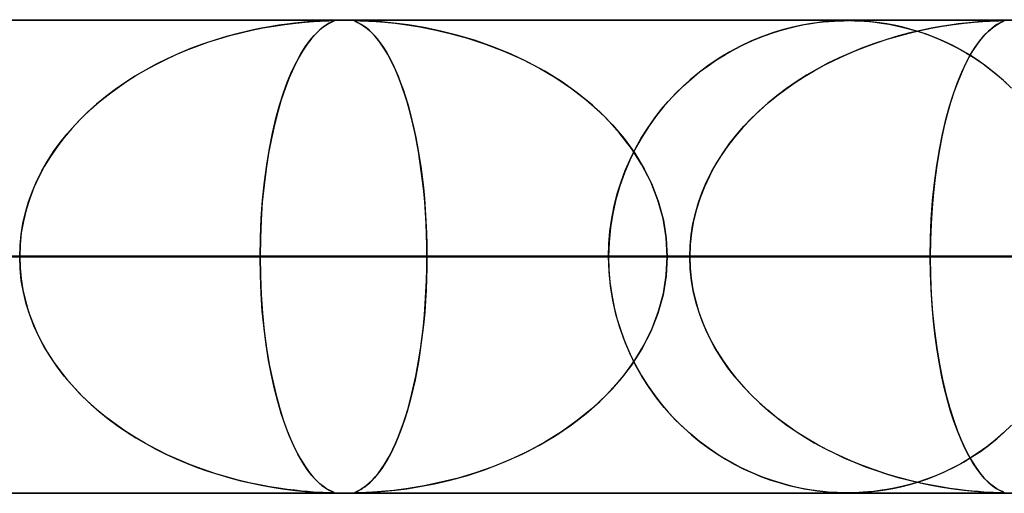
# Model space of a CAD drawing. Header units: millimetres. Extents: x -635 to 635, y -772 to 772.
# Tile 34 of 44: x 177 to 198, y 761 to 772. Entities that reach past the tile are written whole.
import ezdxf

# ---------------------------------------------------------------- set-up
doc = ezdxf.new("R2010")
doc.units = ezdxf.units.MM
doc.layers.add('HIDDEN', color=7, linetype='Continuous')
doc.layers.add('THICK', color=7, linetype='Continuous')

msp = doc.modelspace()

# ---------------------------------------------------------------- linework, layer by layer
at = {"layer": 'HIDDEN'}
for p, q in [((0, 771.49), (280.736, 771.49)), ((0, 771.49), (551.5, 771.49)), ((0, 771.49), (280.736, 771.49)), ((268.845, 771.48), (0, 771.48)), ((182.343, 771.313), (182.121, 771.266)), ((182.176, 771.278), (182.409, 771.325)), ((182.551, 771.351), (182.343, 771.313)), ((182.409, 771.325), (182.642, 771.366)), ((182.746, 771.383), (182.551, 771.351)), ((182.642, 771.366), (182.875, 771.401)), ((182.924, 771.408), (182.746, 771.383)), ((182.875, 771.401), (183.1, 771.429)), ((183.086, 771.427), (182.924, 771.408)), ((183.228, 771.442), (183.086, 771.427)), ((183.1, 771.429), (183.306, 771.449)), ((183.355, 771.454), (183.228, 771.442)), ((183.306, 771.449), (183.482, 771.463)), ((183.475, 771.463), (183.355, 771.454)), ((183.586, 771.47), (183.475, 771.463)), ((183.482, 771.463), (183.626, 771.472)), ((183.585, 771.258), (183.673, 771.332)), ((183.682, 771.475), (183.586, 771.47)), ((183.695, 771.348), (183.619, 771.289)), ((183.626, 771.472), (183.733, 771.477)), ((183.673, 771.332), (183.754, 771.388)), ((183.76, 771.478), (183.682, 771.475)), ((183.76, 771.392), (183.695, 771.348)), ((183.733, 771.477), (183.809, 771.479)), ((183.754, 771.388), (183.822, 771.428)), ((183.818, 771.48), (183.76, 771.478)), ((183.815, 771.424), (183.76, 771.392)), ((183.809, 771.479), (183.861, 771.48)), ((183.86, 771.447), (183.815, 771.424)), ((183.861, 771.48), (183.818, 771.48)), ((183.822, 771.428), (183.874, 771.453)), ((183.893, 771.462), (183.86, 771.447)), ((183.861, 771.48), (183.896, 771.479)), ((183.891, 771.479), (183.861, 771.48)), ((183.874, 771.453), (183.904, 771.467)), ((183.908, 771.478), (183.891, 771.479)), ((183.911, 771.471), (183.893, 771.462)), ((183.896, 771.479), (183.912, 771.477)), ((183.904, 771.467), (183.913, 771.474)), ((183.913, 771.474), (183.908, 771.478)), ((183.912, 771.477), (183.911, 771.471)), ((184.358, 771.478), (184.352, 771.475)), ((184.352, 771.475), (184.357, 771.47)), ((184.354, 771.472), (184.355, 771.477)), ((184.369, 771.463), (184.354, 771.472)), ((184.355, 771.477), (184.371, 771.479)), ((184.357, 771.47), (184.37, 771.463)), ((184.375, 771.48), (184.358, 771.478)), ((184.399, 771.449), (184.369, 771.463)), ((184.37, 771.463), (184.39, 771.454)), ((184.371, 771.479), (184.405, 771.48)), ((184.405, 771.48), (184.375, 771.48)), ((184.39, 771.454), (184.414, 771.442)), ((184.441, 771.429), (184.399, 771.449)), ((184.45, 771.479), (184.405, 771.48)), ((184.405, 771.48), (184.459, 771.479)), ((184.414, 771.442), (184.444, 771.427)), ((184.49, 771.401), (184.441, 771.429)), ((184.444, 771.427), (184.479, 771.408)), ((184.512, 771.478), (184.45, 771.479)), ((184.459, 771.479), (184.539, 771.477)), ((184.479, 771.408), (184.52, 771.383)), ((184.544, 771.366), (184.49, 771.401)), ((184.597, 771.474), (184.512, 771.478)), ((184.52, 771.383), (184.565, 771.351)), ((184.539, 771.477), (184.651, 771.471)), ((184.6, 771.325), (184.544, 771.366)), ((184.565, 771.351), (184.615, 771.313)), ((184.727, 771.467), (184.597, 771.474)), ((184.656, 771.278), (184.6, 771.325)), ((184.615, 771.313), (184.669, 771.266)), ((184.651, 771.471), (184.804, 771.462)), ((184.921, 771.453), (184.727, 771.467)), ((184.804, 771.462), (184.992, 771.447)), ((185.177, 771.428), (184.921, 771.453)), ((184.992, 771.447), (185.21, 771.424)), ((185.48, 771.388), (185.177, 771.428)), ((185.21, 771.424), (185.454, 771.392)), ((185.454, 771.392), (185.729, 771.348)), ((185.819, 771.332), (185.48, 771.388)), ((185.729, 771.348), (186.037, 771.289)), ((186.175, 771.258), (185.819, 771.332)), ((193.343, 771.272), (193.526, 771.322)), ((193.616, 771.344), (193.415, 771.293)), ((193.526, 771.322), (193.698, 771.363)), ((193.801, 771.385), (193.616, 771.344)), ((193.698, 771.363), (193.856, 771.395)), ((193.969, 771.415), (193.801, 771.385)), ((193.856, 771.395), (194, 771.42)), ((194.119, 771.437), (193.969, 771.415)), ((194, 771.42), (194.13, 771.438)), ((194.25, 771.453), (194.119, 771.437)), ((194.13, 771.438), (194.255, 771.453)), ((194.364, 771.463), (194.25, 771.453)), ((194.255, 771.453), (194.378, 771.464)), ((194.464, 771.47), (194.364, 771.463)), ((194.378, 771.464), (194.494, 771.472)), ((194.553, 771.475), (194.464, 771.47)), ((194.494, 771.472), (194.598, 771.477)), ((194.632, 771.478), (194.553, 771.475)), ((194.598, 771.477), (194.689, 771.479)), ((194.705, 771.479), (194.632, 771.478)), ((194.689, 771.479), (194.775, 771.48)), ((194.774, 771.48), (194.705, 771.479)), ((194.846, 771.48), (194.774, 771.48)), ((194.775, 771.48), (194.779, 771.48)), ((194.779, 771.48), (194.784, 771.48)), ((194.784, 771.48), (194.788, 771.48)), ((194.788, 771.48), (194.793, 771.48)), ((194.793, 771.48), (194.798, 771.48)), ((194.798, 771.48), (194.802, 771.48)), ((194.826, 771.48), (194.916, 771.478)), ((194.923, 771.478), (194.846, 771.48)), ((194.916, 771.478), (195.016, 771.474)), ((195.006, 771.475), (194.923, 771.478)), ((195.1, 771.469), (195.006, 771.475)), ((195.016, 771.474), (195.122, 771.468)), ((195.205, 771.461), (195.1, 771.469)), ((195.122, 771.468), (195.233, 771.459)), ((195.323, 771.45), (195.205, 771.461)), ((195.233, 771.459), (195.354, 771.446)), ((195.454, 771.433), (195.323, 771.45)), ((195.354, 771.446), (195.491, 771.428)), ((195.598, 771.411), (195.454, 771.433)), ((195.491, 771.428), (195.643, 771.404)), ((195.754, 771.383), (195.598, 771.411)), ((195.643, 771.404), (195.807, 771.371)), ((195.917, 771.347), (195.754, 771.383)), ((195.807, 771.371), (195.984, 771.33)), ((196.086, 771.303), (195.917, 771.347)), ((195.984, 771.33), (196.17, 771.279)), ((196.305, 771.27), (196.539, 771.319)), ((196.536, 771.318), (196.318, 771.273)), ((196.742, 771.356), (196.536, 771.318)), ((196.539, 771.319), (196.773, 771.361)), ((196.932, 771.386), (196.742, 771.356)), ((196.773, 771.361), (197.007, 771.397)), ((197.108, 771.41), (196.932, 771.386)), ((197.007, 771.397), (197.236, 771.426)), ((197.266, 771.429), (197.108, 771.41)), ((197.236, 771.426), (197.447, 771.448)), ((197.405, 771.444), (197.266, 771.429)), ((197.53, 771.455), (197.405, 771.444)), ((197.447, 771.448), (197.63, 771.462)), ((197.648, 771.464), (197.53, 771.455)), ((197.63, 771.462), (197.78, 771.472)), ((197.756, 771.47), (197.648, 771.464)), ((197.745, 771.254), (197.833, 771.329)), ((197.817, 771.316), (197.749, 771.258)), ((197.85, 771.475), (197.756, 771.47)), ((197.78, 771.472), (197.891, 771.477)), ((197.877, 771.361), (197.817, 771.316)), ((197.833, 771.329), (197.915, 771.387)), ((197.926, 771.478), (197.85, 771.475)), ((197.929, 771.396), (197.877, 771.361)), ((197.891, 771.477), (197.971, 771.479)), ((197.915, 771.387), (197.985, 771.427)), ((197.983, 771.48), (197.926, 771.478)), ((197.974, 771.421), (197.929, 771.396)), ((197.971, 771.479), (198.025, 771.48)), ((198.012, 771.441), (197.974, 771.421)), ((198.025, 771.48), (197.983, 771.48)), ((197.985, 771.427), (198.037, 771.453)), ((198.043, 771.455), (198.012, 771.441)), ((198.025, 771.48), (198.059, 771.479)), ((198.055, 771.479), (198.025, 771.48)), ((198.037, 771.453), (198.068, 771.467)), ((198.065, 771.466), (198.043, 771.455)), ((198.073, 771.478), (198.055, 771.479)), ((198.059, 771.479), (198.075, 771.477)), ((198.076, 771.472), (198.065, 771.466)), ((198.068, 771.467), (198.078, 771.474)), ((198.078, 771.474), (198.073, 771.478)), ((198.075, 771.477), (198.076, 771.472)), ((181.645, 771.145), (181.393, 771.069)), ((181.48, 771.096), (181.711, 771.163)), ((181.888, 771.21), (181.645, 771.145)), ((181.711, 771.163), (181.943, 771.224)), ((182.121, 771.266), (181.888, 771.21)), ((181.943, 771.224), (182.176, 771.278)), ((183.445, 771.111), (183.348, 770.986)), ((183.402, 771.057), (183.495, 771.167)), ((183.536, 771.211), (183.445, 771.111)), ((183.495, 771.167), (183.585, 771.258)), ((183.619, 771.289), (183.536, 771.211)), ((184.713, 771.224), (184.656, 771.278)), ((184.669, 771.266), (184.726, 771.21)), ((184.77, 771.163), (184.713, 771.224)), ((184.726, 771.21), (184.786, 771.145)), ((184.827, 771.096), (184.77, 771.163)), ((184.786, 771.145), (184.849, 771.069)), ((186.037, 771.289), (186.373, 771.211)), ((186.537, 771.167), (186.175, 771.258)), ((186.373, 771.211), (186.734, 771.111)), ((186.904, 771.057), (186.537, 771.167)), ((186.734, 771.111), (187.115, 770.986)), ((192.976, 771.148), (192.742, 771.052)), ((192.758, 771.059), (192.953, 771.139)), ((192.953, 771.139), (193.15, 771.21)), ((193.202, 771.228), (192.976, 771.148)), ((193.15, 771.21), (193.343, 771.272)), ((193.415, 771.293), (193.202, 771.228)), ((195.847, 771.156), (195.598, 771.082)), ((195.608, 771.085), (195.839, 771.154)), ((195.839, 771.154), (196.071, 771.215)), ((196.088, 771.219), (195.847, 771.156)), ((196.071, 771.215), (196.305, 771.27)), ((196.259, 771.252), (196.086, 771.303)), ((196.318, 771.273), (196.088, 771.219)), ((196.17, 771.279), (196.361, 771.219)), ((196.436, 771.193), (196.259, 771.252)), ((196.361, 771.219), (196.549, 771.151)), ((196.615, 771.125), (196.436, 771.193)), ((196.549, 771.151), (196.736, 771.074)), ((196.796, 771.048), (196.615, 771.125)), ((197.56, 771.049), (197.653, 771.161)), ((197.674, 771.184), (197.594, 771.092)), ((197.653, 771.161), (197.745, 771.254)), ((197.749, 771.258), (197.674, 771.184)), ((180.8, 770.856), (181.025, 770.943)), ((181.135, 770.983), (180.881, 770.888)), ((181.025, 770.943), (181.251, 771.023)), ((181.393, 771.069), (181.135, 770.983)), ((181.251, 771.023), (181.48, 771.096)), ((183.213, 770.777), (183.308, 770.928)), ((183.348, 770.986), (183.248, 770.835)), ((183.308, 770.928), (183.402, 771.057)), ((184.884, 771.023), (184.827, 771.096)), ((184.849, 771.069), (184.913, 770.983)), ((184.94, 770.943), (184.884, 771.023)), ((184.913, 770.983), (184.976, 770.888)), ((184.996, 770.856), (184.94, 770.943)), ((187.274, 770.928), (186.904, 771.057)), ((187.115, 770.986), (187.508, 770.835)), ((187.643, 770.777), (187.274, 770.928)), ((192.508, 770.942), (192.28, 770.821)), ((192.375, 770.873), (192.565, 770.97)), ((192.742, 771.052), (192.508, 770.942)), ((192.565, 770.97), (192.758, 771.059)), ((195.086, 770.904), (194.837, 770.802)), ((194.929, 770.841), (195.153, 770.929)), ((195.341, 770.997), (195.086, 770.904)), ((195.153, 770.929), (195.38, 771.011)), ((195.598, 771.082), (195.341, 770.997)), ((195.38, 771.011), (195.608, 771.085)), ((196.736, 771.074), (196.921, 770.989)), ((196.979, 770.961), (196.796, 771.048)), ((196.921, 770.989), (197.103, 770.896)), ((197.162, 770.864), (196.979, 770.961)), ((197.103, 770.896), (197.284, 770.794)), ((197.37, 770.764), (197.465, 770.917)), ((197.509, 770.98), (197.421, 770.848)), ((197.465, 770.917), (197.56, 771.049)), ((197.594, 771.092), (197.509, 770.98)), ((180.361, 770.661), (180.579, 770.762)), ((180.634, 770.786), (180.392, 770.676)), ((180.579, 770.762), (180.8, 770.856)), ((180.881, 770.888), (180.634, 770.786)), ((183.119, 770.604), (183.213, 770.777)), ((183.248, 770.835), (183.15, 770.663)), ((184.976, 770.888), (185.038, 770.786)), ((185.052, 770.762), (184.996, 770.856)), ((185.038, 770.786), (185.099, 770.676)), ((185.106, 770.661), (185.052, 770.762)), ((187.508, 770.835), (187.891, 770.663)), ((188.01, 770.604), (187.643, 770.777)), ((192.06, 770.689), (191.846, 770.546)), ((192.002, 770.652), (192.187, 770.767)), ((192.28, 770.821), (192.06, 770.689)), ((192.187, 770.767), (192.375, 770.873)), ((194.593, 770.694), (194.357, 770.578)), ((194.491, 770.645), (194.708, 770.746)), ((194.837, 770.802), (194.593, 770.694)), ((194.708, 770.746), (194.929, 770.841)), ((197.346, 770.756), (197.162, 770.864)), ((197.333, 770.699), (197.249, 770.536)), ((197.276, 770.589), (197.37, 770.764)), ((197.284, 770.794), (197.461, 770.684)), ((197.421, 770.848), (197.333, 770.699)), ((197.53, 770.637), (197.346, 770.756)), ((197.461, 770.684), (197.635, 770.564)), ((180.157, 770.56), (179.928, 770.436)), ((179.935, 770.44), (180.146, 770.554)), ((180.146, 770.554), (180.361, 770.661)), ((180.392, 770.676), (180.157, 770.56)), ((183.026, 770.409), (183.119, 770.604)), ((183.15, 770.663), (183.056, 770.474)), ((185.099, 770.676), (185.157, 770.56)), ((185.16, 770.554), (185.106, 770.661)), ((185.157, 770.56), (185.215, 770.436)), ((185.213, 770.44), (185.16, 770.554)), ((187.891, 770.663), (188.257, 770.474)), ((188.371, 770.409), (188.01, 770.604)), ((191.846, 770.546), (191.64, 770.393)), ((191.643, 770.395), (191.821, 770.528)), ((191.821, 770.528), (192.002, 770.652)), ((194.067, 770.421), (194.277, 770.536)), ((194.357, 770.578), (194.126, 770.455)), ((194.277, 770.536), (194.491, 770.645)), ((197.249, 770.536), (197.169, 770.359)), ((197.183, 770.392), (197.276, 770.589)), ((197.712, 770.507), (197.53, 770.637)), ((197.635, 770.564), (197.806, 770.436)), ((197.892, 770.366), (197.712, 770.507)), ((179.706, 770.305), (179.492, 770.168)), ((179.527, 770.191), (179.729, 770.319)), ((179.928, 770.436), (179.706, 770.305)), ((179.729, 770.319), (179.935, 770.44)), ((182.966, 770.268), (182.88, 770.045)), ((182.935, 770.192), (183.026, 770.409)), ((183.056, 770.474), (182.966, 770.268)), ((185.265, 770.319), (185.213, 770.44)), ((185.215, 770.436), (185.27, 770.305)), ((185.315, 770.191), (185.265, 770.319)), ((185.27, 770.305), (185.324, 770.168)), ((188.257, 770.474), (188.605, 770.268)), ((188.722, 770.192), (188.371, 770.409)), ((188.605, 770.268), (188.934, 770.045)), ((191.64, 770.393), (191.442, 770.229)), ((191.47, 770.253), (191.643, 770.395)), ((193.661, 770.17), (193.862, 770.299)), ((193.903, 770.325), (193.687, 770.188)), ((193.862, 770.299), (194.067, 770.421)), ((194.126, 770.455), (193.903, 770.325)), ((197.169, 770.359), (197.091, 770.169)), ((197.093, 770.174), (197.183, 770.392)), ((197.806, 770.436), (197.972, 770.299)), ((198.067, 770.215), (197.892, 770.366)), ((197.972, 770.299), (198.135, 770.153)), ((179.492, 770.168), (179.286, 770.023)), ((179.33, 770.055), (179.527, 770.191)), ((182.848, 769.952), (182.935, 770.192)), ((185.364, 770.055), (185.315, 770.191)), ((185.324, 770.168), (185.375, 770.023)), ((189.058, 769.952), (188.722, 770.192)), ((191.137, 769.942), (191.301, 770.102)), ((191.442, 770.229), (191.252, 770.055)), ((191.301, 770.102), (191.47, 770.253)), ((193.465, 770.034), (193.661, 770.17)), ((193.687, 770.188), (193.479, 770.044)), ((197.007, 769.933), (197.093, 770.174)), ((197.091, 770.169), (197.018, 769.966)), ((198.238, 770.053), (198.067, 770.215)), ((179.087, 769.873), (178.896, 769.716)), ((178.952, 769.763), (179.138, 769.913)), ((179.286, 770.023), (179.087, 769.873)), ((179.138, 769.913), (179.33, 770.055)), ((182.765, 769.691), (182.848, 769.952)), ((182.88, 770.045), (182.8, 769.806)), ((185.412, 769.913), (185.364, 770.055)), ((185.375, 770.023), (185.425, 769.873)), ((185.459, 769.763), (185.412, 769.913)), ((185.425, 769.873), (185.473, 769.716)), ((188.934, 770.045), (189.243, 769.806)), ((189.377, 769.691), (189.058, 769.952)), ((191.07, 769.871), (190.897, 769.677)), ((190.978, 769.771), (191.137, 769.942)), ((191.252, 770.055), (191.07, 769.871)), ((193.278, 769.893), (193.085, 769.736)), ((193.091, 769.741), (193.275, 769.891)), ((193.275, 769.891), (193.465, 770.034)), ((193.479, 770.044), (193.278, 769.893)), ((196.924, 769.671), (197.007, 769.933)), ((197.018, 769.966), (196.948, 769.751)), ((178.896, 769.716), (178.713, 769.551)), ((178.773, 769.606), (178.952, 769.763)), ((182.688, 769.409), (182.765, 769.691)), ((182.8, 769.806), (182.725, 769.551)), ((185.504, 769.606), (185.459, 769.763)), ((185.473, 769.716), (185.519, 769.551)), ((189.243, 769.806), (189.531, 769.551)), ((189.676, 769.409), (189.377, 769.691)), ((190.897, 769.677), (190.732, 769.472)), ((190.826, 769.592), (190.978, 769.771)), ((193.085, 769.736), (192.9, 769.572)), ((192.913, 769.584), (193.091, 769.741)), ((196.847, 769.388), (196.924, 769.671)), ((196.948, 769.751), (196.883, 769.524)), ((178.434, 769.27), (178.6, 769.442)), ((178.713, 769.551), (178.538, 769.379)), ((178.6, 769.442), (178.773, 769.606)), ((182.725, 769.551), (182.656, 769.28)), ((185.547, 769.442), (185.504, 769.606)), ((185.519, 769.551), (185.563, 769.379)), ((185.589, 769.27), (185.547, 769.442)), ((189.531, 769.551), (189.799, 769.28)), ((190.732, 769.472), (190.575, 769.255)), ((190.68, 769.402), (190.826, 769.592)), ((192.9, 769.572), (192.723, 769.4)), ((192.742, 769.419), (192.913, 769.584)), ((196.883, 769.524), (196.821, 769.282)), ((178.277, 769.09), (178.434, 769.27)), ((178.538, 769.379), (178.37, 769.199)), ((182.656, 769.28), (182.591, 768.99)), ((182.616, 769.105), (182.688, 769.409)), ((185.563, 769.379), (185.605, 769.199)), ((185.628, 769.09), (185.589, 769.27)), ((189.952, 769.105), (189.676, 769.409)), ((189.799, 769.28), (190.046, 768.99)), ((190.575, 769.255), (190.428, 769.025)), ((190.541, 769.202), (190.68, 769.402)), ((192.423, 769.068), (192.578, 769.247)), ((192.723, 769.4), (192.554, 769.22)), ((192.578, 769.247), (192.742, 769.419)), ((196.821, 769.282), (196.764, 769.026)), ((196.776, 769.084), (196.847, 769.388)), ((178.128, 768.904), (178.277, 769.09)), ((178.37, 769.199), (178.211, 769.011)), ((182.55, 768.78), (182.616, 769.105)), ((185.605, 769.199), (185.644, 769.011)), ((185.665, 768.904), (185.628, 769.09)), ((190.202, 768.78), (189.952, 769.105)), ((190.428, 769.025), (190.291, 768.782)), ((190.41, 768.993), (190.541, 769.202)), ((192.393, 769.032), (192.241, 768.835)), ((192.276, 768.882), (192.423, 769.068)), ((192.554, 769.22), (192.393, 769.032)), ((196.764, 769.026), (196.711, 768.755)), ((196.712, 768.76), (196.776, 769.084)), ((178.061, 768.814), (177.921, 768.609)), ((177.989, 768.711), (178.128, 768.904)), ((178.211, 769.011), (178.061, 768.814)), ((182.591, 768.99), (182.532, 768.679)), ((185.644, 769.011), (185.682, 768.814)), ((185.7, 768.711), (185.665, 768.904)), ((185.682, 768.814), (185.717, 768.609)), ((190.046, 768.99), (190.271, 768.679)), ((190.288, 768.775), (190.41, 768.993)), ((192.241, 768.835), (192.099, 768.629)), ((192.139, 768.689), (192.276, 768.882)), ((177.921, 768.609), (177.792, 768.397)), ((177.86, 768.511), (177.989, 768.711)), ((182.532, 768.679), (182.48, 768.351)), ((182.493, 768.434), (182.55, 768.78)), ((185.732, 768.511), (185.7, 768.711)), ((185.717, 768.609), (185.749, 768.397)), ((190.291, 768.782), (190.166, 768.528)), ((190.175, 768.548), (190.288, 768.775)), ((190.422, 768.434), (190.202, 768.78)), ((190.271, 768.679), (190.469, 768.351)), ((192.099, 768.629), (191.968, 768.416)), ((192.012, 768.49), (192.139, 768.689)), ((196.655, 768.416), (196.712, 768.76)), ((196.711, 768.755), (196.663, 768.468)), ((177.792, 768.397), (177.676, 768.178)), ((177.742, 768.305), (177.86, 768.511)), ((182.444, 768.07), (182.493, 768.434)), ((185.761, 768.305), (185.732, 768.511)), ((185.749, 768.397), (185.778, 768.178)), ((190.166, 768.528), (190.053, 768.262)), ((190.073, 768.313), (190.175, 768.548)), ((190.61, 768.07), (190.422, 768.434)), ((191.968, 768.416), (191.85, 768.195)), ((191.896, 768.285), (192.012, 768.49)), ((196.607, 768.053), (196.655, 768.416)), ((196.663, 768.468), (196.621, 768.167)), ((177.635, 768.093), (177.742, 768.305)), ((182.48, 768.351), (182.436, 768.005)), ((185.788, 768.093), (185.761, 768.305)), ((190.053, 768.262), (189.955, 767.986)), ((189.983, 768.07), (190.073, 768.313)), ((190.469, 768.351), (190.639, 768.005)), ((191.85, 768.195), (191.744, 767.967)), ((191.792, 768.075), (191.896, 768.285)), ((177.541, 767.875), (177.635, 768.093)), ((177.676, 768.178), (177.572, 767.951)), ((182.436, 768.005), (182.4, 767.643)), ((182.404, 767.689), (182.444, 768.07)), ((185.778, 768.178), (185.804, 767.951)), ((185.812, 767.875), (185.788, 768.093)), ((189.955, 767.986), (189.872, 767.701)), ((189.904, 767.819), (189.983, 768.07)), ((190.76, 767.689), (190.61, 768.07)), ((190.639, 768.005), (190.776, 767.643)), ((191.7, 767.858), (191.792, 768.075)), ((196.568, 767.676), (196.607, 768.053)), ((196.621, 768.167), (196.585, 767.851)), ((177.46, 767.652), (177.541, 767.875)), ((177.572, 767.951), (177.483, 767.719)), ((185.804, 767.951), (185.826, 767.719)), ((185.832, 767.652), (185.812, 767.875)), ((189.838, 767.56), (189.904, 767.819)), ((191.62, 767.637), (191.7, 767.858)), ((191.744, 767.967), (191.653, 767.733)), ((196.585, 767.851), (196.556, 767.523)), ((177.393, 767.424), (177.46, 767.652)), ((177.483, 767.719), (177.408, 767.482)), ((182.4, 767.643), (182.374, 767.266)), ((182.376, 767.297), (182.404, 767.689)), ((185.826, 767.719), (185.845, 767.482)), ((185.849, 767.424), (185.832, 767.652)), ((189.787, 767.297), (189.838, 767.56)), ((189.872, 767.701), (189.806, 767.407)), ((190.87, 767.297), (190.76, 767.689)), ((190.776, 767.643), (190.877, 767.266)), ((191.555, 767.411), (191.62, 767.637)), ((191.653, 767.733), (191.577, 767.494)), ((196.54, 767.287), (196.568, 767.676)), ((177.34, 767.193), (177.393, 767.424)), ((177.408, 767.482), (177.349, 767.24)), ((185.845, 767.482), (185.859, 767.24)), ((185.862, 767.193), (185.849, 767.424)), ((189.806, 767.407), (189.758, 767.106)), ((191.503, 767.183), (191.555, 767.411)), ((191.577, 767.494), (191.517, 767.249)), ((196.556, 767.523), (196.535, 767.184)), ((177.302, 766.96), (177.34, 767.193)), ((177.349, 767.24), (177.306, 766.993)), ((182.358, 766.897), (182.376, 767.297)), ((182.374, 767.266), (182.358, 766.881)), ((185.859, 767.24), (185.87, 766.993)), ((185.871, 766.96), (185.862, 767.193)), ((189.749, 767.03), (189.787, 767.297)), ((190.937, 766.897), (190.87, 767.297)), ((190.877, 767.266), (190.938, 766.881)), ((191.466, 766.953), (191.503, 767.183)), ((191.517, 767.249), (191.473, 766.999)), ((196.535, 767.184), (196.522, 766.839)), ((196.523, 766.891), (196.54, 767.287)), ((177.279, 766.725), (177.302, 766.96)), ((177.306, 766.993), (177.28, 766.742)), ((185.87, 766.993), (185.877, 766.742)), ((185.877, 766.725), (185.871, 766.96)), ((189.727, 766.76), (189.749, 767.03)), ((189.758, 767.106), (189.729, 766.799)), ((191.444, 766.722), (191.466, 766.953)), ((191.473, 766.999), (191.446, 766.746)), ((177.28, 766.742), (177.271, 766.49)), ((182.352, 766.49), (182.358, 766.897)), ((182.358, 766.881), (182.352, 766.49)), ((185.877, 766.742), (185.879, 766.49)), ((189.729, 766.799), (189.719, 766.49)), ((189.719, 766.49), (189.727, 766.76)), ((190.959, 766.49), (190.937, 766.897)), ((190.938, 766.881), (190.959, 766.49)), ((191.446, 766.746), (191.437, 766.49)), ((196.517, 766.49), (196.523, 766.891)), ((196.522, 766.839), (196.517, 766.49)), ((177.271, 766.49), (177.279, 766.725)), ((185.879, 766.49), (185.877, 766.725)), ((191.437, 766.49), (191.444, 766.722)), ((0, 766.49), (182.352, 766.49)), ((182.352, 766.49), (0, 766.49)), ((0, 766.49), (196.517, 766.49)), ((191.437, 766.49), (0, 766.49)), ((196.517, 766.49), (0, 766.49)), ((0, 766.49), (191.437, 766.49)), ((0, 766.49), (210.683, 766.49)), ((205.602, 766.49), (0, 766.49)), ((210.683, 766.49), (0, 766.49)), ((0, 766.49), (205.602, 766.49)), ((0, 766.49), (224.848, 766.49)), ((219.767, 766.49), (0, 766.49)), ((224.848, 766.49), (0, 766.49)), ((0, 766.49), (219.767, 766.49)), ((0, 766.49), (239.012, 766.49)), ((233.932, 766.49), (0, 766.49)), ((239.012, 766.49), (0, 766.49)), ((0, 766.49), (233.932, 766.49)), ((0, 766.49), (253.177, 766.49)), ((248.097, 766.49), (0, 766.49)), ((253.177, 766.49), (0, 766.49)), ((0, 766.49), (248.097, 766.49)), ((0, 766.49), (267.342, 766.49)), ((262.261, 766.49), (0, 766.49)), ((267.342, 766.49), (0, 766.49)), ((0, 766.49), (262.261, 766.49)), ((189.719, 766.49), (100.879, 766.49)), ((100.879, 766.49), (189.719, 766.49)), ((105.961, 766.49), (199.702, 766.49)), ((199.702, 766.49), (105.961, 766.49)), ((217.553, 766.49), (115.047, 766.49)), ((115.047, 766.49), (217.553, 766.49)), ((120.128, 766.49), (227.535, 766.49)), ((227.535, 766.49), (120.128, 766.49)), ((245.384, 766.49), (129.214, 766.49)), ((129.214, 766.49), (245.384, 766.49)), ((134.296, 766.49), (255.366, 766.49)), ((255.366, 766.49), (134.296, 766.49)), ((273.214, 766.49), (143.381, 766.49)), ((143.381, 766.49), (273.214, 766.49)), ((148.462, 766.49), (283.196, 766.49)), ((283.196, 766.49), (148.462, 766.49)), ((301.043, 766.49), (157.547, 766.49)), ((157.547, 766.49), (301.043, 766.49)), ((162.628, 766.49), (311.025, 766.49)), ((311.025, 766.49), (162.628, 766.49)), ((328.872, 766.49), (171.713, 766.49)), ((171.713, 766.49), (328.872, 766.49)), ((171.867, 766.49), (189.719, 766.49)), ((189.719, 766.49), (171.867, 766.49)), ((176.794, 766.49), (338.853, 766.49)), ((338.853, 766.49), (176.794, 766.49)), ((176.794, 766.49), (185.879, 766.49)), ((185.879, 766.49), (176.794, 766.49)), ((177.28, 766.238), (177.271, 766.49)), ((177.271, 766.49), (177.279, 766.255)), ((182.352, 766.49), (182.358, 766.086)), ((182.358, 766.099), (182.352, 766.49)), ((191.437, 766.49), (182.352, 766.49)), ((182.352, 766.49), (191.437, 766.49)), ((185.879, 766.49), (185.877, 766.255)), ((185.877, 766.238), (185.879, 766.49)), ((356.7, 766.49), (185.879, 766.49)), ((185.879, 766.49), (356.7, 766.49)), ((189.729, 766.181), (189.719, 766.49)), ((189.719, 766.49), (189.727, 766.219)), ((190.959, 766.49), (190.937, 766.083)), ((190.938, 766.099), (190.959, 766.49)), ((190.959, 766.49), (366.681, 766.49)), ((366.681, 766.49), (190.959, 766.49)), ((190.959, 766.49), (200.044, 766.49)), ((200.044, 766.49), (190.959, 766.49)), ((191.446, 766.234), (191.437, 766.49)), ((191.437, 766.49), (191.444, 766.258)), ((196.517, 766.49), (196.523, 766.089)), ((196.522, 766.141), (196.517, 766.49)), ((205.602, 766.49), (196.517, 766.49)), ((196.517, 766.49), (205.602, 766.49)), ((177.279, 766.255), (177.302, 766.02)), ((177.306, 765.987), (177.28, 766.238)), ((185.87, 765.987), (185.877, 766.238)), ((185.877, 766.255), (185.871, 766.02)), ((189.727, 766.219), (189.749, 765.95)), ((189.758, 765.874), (189.729, 766.181)), ((191.444, 766.258), (191.466, 766.027)), ((191.473, 765.981), (191.446, 766.234)), ((196.535, 765.796), (196.522, 766.141)), ((177.302, 766.02), (177.34, 765.787)), ((177.349, 765.74), (177.306, 765.987)), ((182.374, 765.714), (182.358, 766.099)), ((182.358, 766.086), (182.375, 765.689)), ((185.859, 765.74), (185.87, 765.987)), ((185.871, 766.02), (185.862, 765.787)), ((189.749, 765.95), (189.787, 765.683)), ((190.937, 766.083), (190.87, 765.683)), ((190.877, 765.714), (190.938, 766.099)), ((191.466, 766.027), (191.503, 765.797)), ((191.517, 765.731), (191.473, 765.981)), ((196.523, 766.089), (196.54, 765.693)), ((177.34, 765.787), (177.393, 765.556)), ((177.408, 765.498), (177.349, 765.74)), ((182.4, 765.337), (182.374, 765.714)), ((182.375, 765.689), (182.403, 765.299)), ((185.845, 765.498), (185.859, 765.74)), ((185.862, 765.787), (185.849, 765.556)), ((189.806, 765.573), (189.758, 765.874)), ((190.776, 765.337), (190.877, 765.714)), ((191.503, 765.797), (191.555, 765.569)), ((191.577, 765.486), (191.517, 765.731)), ((196.556, 765.457), (196.535, 765.796)), ((196.54, 765.693), (196.568, 765.304)), ((177.393, 765.556), (177.46, 765.328)), ((177.483, 765.261), (177.408, 765.498)), ((185.826, 765.261), (185.845, 765.498)), ((185.849, 765.556), (185.832, 765.328)), ((189.787, 765.683), (189.838, 765.42)), ((189.872, 765.279), (189.806, 765.573)), ((190.87, 765.683), (190.76, 765.291)), ((191.555, 765.569), (191.62, 765.343)), ((191.653, 765.247), (191.577, 765.486)), ((177.46, 765.328), (177.541, 765.105)), ((182.436, 764.975), (182.4, 765.337)), ((182.403, 765.299), (182.442, 764.921)), ((185.832, 765.328), (185.812, 765.105)), ((189.838, 765.42), (189.904, 765.161)), ((189.955, 764.994), (189.872, 765.279)), ((190.76, 765.291), (190.61, 764.91)), ((190.639, 764.975), (190.776, 765.337)), ((191.62, 765.343), (191.7, 765.122)), ((196.585, 765.129), (196.556, 765.457)), ((196.568, 765.304), (196.607, 764.927)), ((177.572, 765.029), (177.483, 765.261)), ((177.541, 765.105), (177.635, 764.887)), ((185.812, 765.105), (185.788, 764.887)), ((185.804, 765.029), (185.826, 765.261)), ((189.904, 765.161), (189.983, 764.91)), ((191.744, 765.013), (191.653, 765.247)), ((191.7, 765.122), (191.792, 764.905)), ((196.621, 764.813), (196.585, 765.129)), ((177.676, 764.802), (177.572, 765.029)), ((177.635, 764.887), (177.742, 764.675)), ((182.48, 764.629), (182.436, 764.975)), ((182.442, 764.921), (182.491, 764.559)), ((185.788, 764.887), (185.761, 764.675)), ((185.778, 764.802), (185.804, 765.029)), ((190.053, 764.718), (189.955, 764.994)), ((189.983, 764.91), (190.073, 764.667)), ((190.61, 764.91), (190.422, 764.546)), ((190.469, 764.629), (190.639, 764.975)), ((191.85, 764.785), (191.744, 765.013)), ((191.792, 764.905), (191.896, 764.695)), ((196.607, 764.927), (196.655, 764.564)), ((177.792, 764.583), (177.676, 764.802)), ((177.742, 764.675), (177.86, 764.469)), ((185.761, 764.675), (185.732, 764.469)), ((185.749, 764.583), (185.778, 764.802)), ((190.166, 764.452), (190.053, 764.718)), ((190.073, 764.667), (190.175, 764.432)), ((191.968, 764.564), (191.85, 764.785)), ((191.896, 764.695), (192.012, 764.49)), ((196.663, 764.512), (196.621, 764.813)), ((177.921, 764.371), (177.792, 764.583)), ((177.86, 764.469), (177.989, 764.269)), ((182.532, 764.301), (182.48, 764.629)), ((182.491, 764.559), (182.548, 764.215)), ((185.732, 764.469), (185.7, 764.269)), ((185.717, 764.371), (185.749, 764.583)), ((190.291, 764.198), (190.166, 764.452)), ((190.422, 764.546), (190.202, 764.2)), ((190.271, 764.301), (190.469, 764.629)), ((192.099, 764.351), (191.968, 764.564)), ((192.012, 764.49), (192.139, 764.291)), ((196.655, 764.564), (196.712, 764.22)), ((196.711, 764.225), (196.663, 764.512)), ((178.061, 764.166), (177.921, 764.371)), ((177.989, 764.269), (178.128, 764.076)), ((182.591, 763.99), (182.532, 764.301)), ((185.7, 764.269), (185.665, 764.076)), ((185.682, 764.166), (185.717, 764.371)), ((190.046, 763.99), (190.271, 764.301)), ((190.175, 764.432), (190.288, 764.205)), ((192.241, 764.145), (192.099, 764.351)), ((192.139, 764.291), (192.276, 764.098)), ((178.211, 763.969), (178.061, 764.166)), ((178.128, 764.076), (178.277, 763.89)), ((182.548, 764.215), (182.612, 763.892)), ((185.665, 764.076), (185.628, 763.89)), ((185.644, 763.969), (185.682, 764.166)), ((190.202, 764.2), (189.952, 763.875)), ((190.288, 764.205), (190.41, 763.987)), ((190.428, 763.955), (190.291, 764.198)), ((192.393, 763.948), (192.241, 764.145)), ((192.276, 764.098), (192.423, 763.912)), ((196.764, 763.954), (196.711, 764.225)), ((196.712, 764.22), (196.776, 763.896)), ((178.37, 763.781), (178.211, 763.969)), ((178.277, 763.89), (178.434, 763.71)), ((182.656, 763.7), (182.591, 763.99)), ((182.612, 763.892), (182.683, 763.589)), ((185.628, 763.89), (185.589, 763.71)), ((185.605, 763.781), (185.644, 763.969)), ((189.952, 763.875), (189.676, 763.571)), ((189.799, 763.7), (190.046, 763.99)), ((190.41, 763.987), (190.541, 763.778)), ((190.575, 763.725), (190.428, 763.955)), ((192.554, 763.76), (192.393, 763.948)), ((192.423, 763.912), (192.578, 763.733)), ((196.821, 763.698), (196.764, 763.954)), ((196.776, 763.896), (196.847, 763.592)), ((178.538, 763.601), (178.37, 763.781)), ((178.434, 763.71), (178.6, 763.538)), ((182.725, 763.429), (182.656, 763.7)), ((185.589, 763.71), (185.547, 763.538)), ((185.563, 763.601), (185.605, 763.781)), ((189.531, 763.429), (189.799, 763.7)), ((190.541, 763.778), (190.68, 763.578)), ((190.732, 763.508), (190.575, 763.725)), ((192.723, 763.58), (192.554, 763.76)), ((192.578, 763.733), (192.742, 763.561)), ((196.883, 763.456), (196.821, 763.698)), ((178.713, 763.429), (178.538, 763.601)), ((178.6, 763.538), (178.773, 763.374)), ((178.896, 763.264), (178.713, 763.429)), ((182.683, 763.589), (182.76, 763.307)), ((182.8, 763.174), (182.725, 763.429)), ((185.473, 763.264), (185.519, 763.429)), ((185.547, 763.538), (185.504, 763.374)), ((185.519, 763.429), (185.563, 763.601)), ((189.243, 763.174), (189.531, 763.429)), ((189.676, 763.571), (189.377, 763.289)), ((190.68, 763.578), (190.826, 763.388)), ((190.897, 763.302), (190.732, 763.508)), ((192.9, 763.408), (192.723, 763.58)), ((192.742, 763.561), (192.913, 763.396)), ((193.085, 763.244), (192.9, 763.408)), ((196.847, 763.592), (196.924, 763.309)), ((196.948, 763.229), (196.883, 763.456)), ((178.773, 763.374), (178.952, 763.217)), ((179.087, 763.107), (178.896, 763.264)), ((178.952, 763.217), (179.138, 763.067)), ((182.76, 763.307), (182.842, 763.046)), ((185.459, 763.217), (185.412, 763.067)), ((185.425, 763.107), (185.473, 763.264)), ((185.504, 763.374), (185.459, 763.217)), ((189.377, 763.289), (189.058, 763.028)), ((190.826, 763.388), (190.978, 763.208)), ((191.07, 763.109), (190.897, 763.302)), ((190.978, 763.208), (191.137, 763.038)), ((192.913, 763.396), (193.091, 763.239)), ((193.278, 763.086), (193.085, 763.244)), ((193.091, 763.239), (193.275, 763.089)), ((196.924, 763.309), (197.007, 763.047)), ((197.018, 763.014), (196.948, 763.229)), ((179.286, 762.956), (179.087, 763.107)), ((179.138, 763.067), (179.33, 762.925)), ((182.88, 762.935), (182.8, 763.174)), ((182.842, 763.046), (182.928, 762.807)), ((185.412, 763.067), (185.364, 762.925)), ((185.375, 762.956), (185.425, 763.107)), ((189.058, 763.028), (188.722, 762.788)), ((188.934, 762.935), (189.243, 763.174)), ((191.252, 762.925), (191.07, 763.109)), ((191.137, 763.038), (191.301, 762.878)), ((193.275, 763.089), (193.465, 762.946)), ((193.479, 762.936), (193.278, 763.086)), ((197.007, 763.047), (197.093, 762.806)), ((197.091, 762.811), (197.018, 763.014)), ((179.492, 762.812), (179.286, 762.956)), ((179.33, 762.925), (179.527, 762.789)), ((179.706, 762.675), (179.492, 762.812)), ((179.527, 762.789), (179.729, 762.661)), ((182.966, 762.712), (182.88, 762.935)), ((182.928, 762.807), (183.018, 762.589)), ((185.315, 762.789), (185.265, 762.661)), ((185.27, 762.675), (185.324, 762.812)), ((185.364, 762.925), (185.315, 762.789)), ((185.324, 762.812), (185.375, 762.956)), ((188.722, 762.788), (188.371, 762.571)), ((188.605, 762.712), (188.934, 762.935)), ((191.442, 762.751), (191.252, 762.925)), ((191.301, 762.878), (191.47, 762.727)), ((193.465, 762.946), (193.661, 762.81)), ((193.687, 762.792), (193.479, 762.936)), ((193.661, 762.81), (193.862, 762.681)), ((193.903, 762.655), (193.687, 762.792)), ((197.169, 762.621), (197.091, 762.811)), ((197.093, 762.806), (197.183, 762.588)), ((197.923, 762.64), (198.09, 762.786)), ((198.238, 762.927), (198.067, 762.765)), ((179.928, 762.544), (179.706, 762.675)), ((179.729, 762.661), (179.935, 762.54)), ((183.056, 762.506), (182.966, 762.712)), ((183.018, 762.589), (183.11, 762.394)), ((185.265, 762.661), (185.213, 762.54)), ((185.215, 762.544), (185.27, 762.675)), ((188.371, 762.571), (188.01, 762.376)), ((188.257, 762.506), (188.605, 762.712)), ((191.64, 762.587), (191.442, 762.751)), ((191.47, 762.727), (191.643, 762.585)), ((191.846, 762.434), (191.64, 762.587)), ((191.643, 762.585), (191.821, 762.452)), ((193.862, 762.681), (194.067, 762.559)), ((194.126, 762.525), (193.903, 762.655)), ((197.249, 762.444), (197.169, 762.621)), ((197.183, 762.588), (197.276, 762.391)), ((197.892, 762.614), (197.712, 762.473)), ((197.753, 762.503), (197.923, 762.64)), ((198.067, 762.765), (197.892, 762.614)), ((180.157, 762.42), (179.928, 762.544)), ((179.935, 762.54), (180.146, 762.426)), ((180.146, 762.426), (180.361, 762.319)), ((180.392, 762.304), (180.157, 762.42)), ((183.15, 762.317), (183.056, 762.506)), ((183.11, 762.394), (183.204, 762.22)), ((185.099, 762.304), (185.157, 762.42)), ((185.16, 762.426), (185.106, 762.319)), ((185.157, 762.42), (185.215, 762.544)), ((185.213, 762.54), (185.16, 762.426)), ((188.01, 762.376), (187.643, 762.203)), ((187.891, 762.317), (188.257, 762.506)), ((191.821, 762.452), (192.002, 762.328)), ((192.06, 762.291), (191.846, 762.434)), ((194.067, 762.559), (194.277, 762.443)), ((194.357, 762.402), (194.126, 762.525)), ((194.277, 762.443), (194.491, 762.335)), ((194.593, 762.286), (194.357, 762.402)), ((197.333, 762.281), (197.249, 762.444)), ((197.276, 762.391), (197.37, 762.216)), ((197.4, 762.258), (197.578, 762.376)), ((197.712, 762.473), (197.53, 762.343)), ((197.578, 762.376), (197.753, 762.503)), ((180.361, 762.319), (180.579, 762.218)), ((180.634, 762.194), (180.392, 762.304)), ((180.579, 762.218), (180.8, 762.124)), ((180.881, 762.092), (180.634, 762.194)), ((183.248, 762.145), (183.15, 762.317)), ((183.204, 762.22), (183.297, 762.068)), ((184.976, 762.092), (185.038, 762.194)), ((185.052, 762.218), (184.996, 762.124)), ((185.038, 762.194), (185.099, 762.304)), ((185.106, 762.319), (185.052, 762.218)), ((187.643, 762.203), (187.274, 762.052)), ((187.508, 762.145), (187.891, 762.317)), ((192.002, 762.328), (192.187, 762.213)), ((192.28, 762.159), (192.06, 762.291)), ((192.187, 762.213), (192.375, 762.107)), ((192.508, 762.038), (192.28, 762.159)), ((194.491, 762.335), (194.708, 762.234)), ((194.837, 762.178), (194.593, 762.286)), ((194.708, 762.234), (194.929, 762.139)), ((195.086, 762.077), (194.837, 762.178)), ((197.346, 762.224), (197.162, 762.116)), ((197.219, 762.148), (197.4, 762.258)), ((197.421, 762.132), (197.333, 762.281)), ((197.53, 762.343), (197.346, 762.224)), ((197.37, 762.216), (197.465, 762.063)), ((180.8, 762.124), (181.025, 762.037)), ((181.135, 761.997), (180.881, 762.092)), ((181.025, 762.037), (181.251, 761.957)), ((181.393, 761.911), (181.135, 761.997)), ((181.251, 761.957), (181.48, 761.884)), ((183.348, 761.994), (183.248, 762.145)), ((183.297, 762.068), (183.391, 761.937)), ((183.445, 761.869), (183.348, 761.994)), ((184.884, 761.957), (184.827, 761.884)), ((184.849, 761.911), (184.913, 761.997)), ((184.94, 762.037), (184.884, 761.957)), ((184.913, 761.997), (184.976, 762.092)), ((184.996, 762.124), (184.94, 762.037)), ((186.734, 761.869), (187.115, 761.994)), ((187.274, 762.052), (186.904, 761.923)), ((187.115, 761.994), (187.508, 762.145)), ((192.375, 762.107), (192.565, 762.01)), ((192.742, 761.928), (192.508, 762.038)), ((192.565, 762.01), (192.758, 761.921)), ((194.929, 762.139), (195.153, 762.051)), ((195.341, 761.983), (195.086, 762.077)), ((195.153, 762.051), (195.38, 761.969)), ((195.598, 761.898), (195.341, 761.983)), ((195.38, 761.969), (195.608, 761.895)), ((196.66, 761.874), (196.849, 761.956)), ((196.979, 762.019), (196.796, 761.932)), ((196.849, 761.956), (197.035, 762.048)), ((197.162, 762.116), (196.979, 762.019)), ((197.035, 762.048), (197.219, 762.148)), ((197.509, 762), (197.421, 762.132)), ((197.465, 762.063), (197.56, 761.931)), ((197.594, 761.888), (197.509, 762)), ((181.645, 761.835), (181.393, 761.911)), ((181.48, 761.884), (181.711, 761.817)), ((181.888, 761.77), (181.645, 761.835)), ((181.711, 761.817), (181.943, 761.756)), ((182.121, 761.714), (181.888, 761.77)), ((181.943, 761.756), (182.176, 761.702)), ((183.391, 761.937), (183.483, 761.826)), ((183.536, 761.769), (183.445, 761.869)), ((183.483, 761.826), (183.573, 761.733)), ((183.619, 761.691), (183.536, 761.769)), ((184.713, 761.756), (184.656, 761.702)), ((184.669, 761.714), (184.726, 761.77)), ((184.77, 761.817), (184.713, 761.756)), ((184.726, 761.77), (184.786, 761.835)), ((184.827, 761.884), (184.77, 761.817)), ((184.786, 761.835), (184.849, 761.911)), ((186.037, 761.691), (186.373, 761.769)), ((186.537, 761.813), (186.175, 761.722)), ((186.373, 761.769), (186.734, 761.869)), ((186.904, 761.923), (186.537, 761.813)), ((192.976, 761.832), (192.742, 761.928)), ((192.758, 761.921), (192.953, 761.841)), ((192.953, 761.841), (193.15, 761.77)), ((193.202, 761.752), (192.976, 761.832)), ((193.15, 761.77), (193.343, 761.708)), ((193.415, 761.687), (193.202, 761.752)), ((195.847, 761.824), (195.598, 761.898)), ((195.608, 761.895), (195.839, 761.827)), ((195.839, 761.827), (196.071, 761.765)), ((196.088, 761.761), (195.847, 761.824)), ((196.071, 761.765), (196.305, 761.71)), ((196.085, 761.677), (196.278, 761.734)), ((196.318, 761.707), (196.088, 761.761)), ((196.436, 761.787), (196.259, 761.728)), ((196.278, 761.734), (196.47, 761.799)), ((196.615, 761.855), (196.436, 761.787)), ((196.47, 761.799), (196.66, 761.874)), ((196.796, 761.932), (196.615, 761.855)), ((197.56, 761.931), (197.653, 761.819)), ((197.674, 761.797), (197.594, 761.888)), ((197.653, 761.819), (197.745, 761.726)), ((197.749, 761.722), (197.674, 761.797)), ((182.343, 761.667), (182.121, 761.714)), ((182.176, 761.702), (182.409, 761.655)), ((182.551, 761.629), (182.343, 761.667)), ((182.409, 761.655), (182.642, 761.614)), ((182.746, 761.597), (182.551, 761.629)), ((182.642, 761.614), (182.875, 761.579)), ((182.924, 761.572), (182.746, 761.597)), ((182.875, 761.579), (183.1, 761.551)), ((183.086, 761.553), (182.924, 761.572)), ((183.228, 761.538), (183.086, 761.553)), ((183.1, 761.551), (183.306, 761.531)), ((183.355, 761.526), (183.228, 761.538)), ((183.306, 761.531), (183.482, 761.517)), ((183.475, 761.517), (183.355, 761.526)), ((183.573, 761.733), (183.661, 761.657)), ((183.695, 761.632), (183.619, 761.691)), ((183.661, 761.657), (183.742, 761.599)), ((183.76, 761.588), (183.695, 761.632)), ((183.742, 761.599), (183.812, 761.557)), ((183.815, 761.556), (183.76, 761.588)), ((183.812, 761.557), (183.867, 761.53)), ((183.86, 761.533), (183.815, 761.556)), ((183.893, 761.518), (183.86, 761.533)), ((183.867, 761.53), (183.9, 761.515)), ((184.399, 761.531), (184.369, 761.517)), ((184.37, 761.517), (184.39, 761.526)), ((184.39, 761.526), (184.414, 761.538)), ((184.441, 761.551), (184.399, 761.531)), ((184.414, 761.538), (184.444, 761.553)), ((184.49, 761.579), (184.441, 761.551)), ((184.444, 761.553), (184.479, 761.572)), ((184.479, 761.572), (184.52, 761.597)), ((184.544, 761.614), (184.49, 761.579)), ((184.52, 761.597), (184.565, 761.629)), ((184.6, 761.655), (184.544, 761.614)), ((184.565, 761.629), (184.615, 761.667)), ((184.656, 761.702), (184.6, 761.655)), ((184.615, 761.667), (184.669, 761.714)), ((184.921, 761.527), (184.727, 761.513)), ((184.804, 761.518), (184.992, 761.533)), ((185.177, 761.552), (184.921, 761.527)), ((184.992, 761.533), (185.21, 761.556)), ((185.48, 761.592), (185.177, 761.552)), ((185.21, 761.556), (185.454, 761.588)), ((185.454, 761.588), (185.729, 761.632)), ((185.819, 761.648), (185.48, 761.592)), ((185.729, 761.632), (186.037, 761.691)), ((186.175, 761.722), (185.819, 761.648)), ((193.343, 761.708), (193.526, 761.658)), ((193.616, 761.636), (193.415, 761.687)), ((193.526, 761.658), (193.698, 761.617)), ((193.801, 761.595), (193.616, 761.636)), ((193.698, 761.617), (193.856, 761.585)), ((193.969, 761.565), (193.801, 761.595)), ((193.856, 761.585), (194, 761.56)), ((194.119, 761.543), (193.969, 761.565)), ((194, 761.56), (194.13, 761.542)), ((194.25, 761.527), (194.119, 761.543)), ((194.13, 761.542), (194.255, 761.527)), ((194.364, 761.517), (194.25, 761.527)), ((194.255, 761.527), (194.378, 761.516)), ((195.172, 761.516), (195.288, 761.526)), ((195.323, 761.53), (195.205, 761.519)), ((195.288, 761.526), (195.419, 761.542)), ((195.454, 761.547), (195.323, 761.53)), ((195.419, 761.542), (195.565, 761.563)), ((195.598, 761.569), (195.454, 761.547)), ((195.565, 761.563), (195.726, 761.592)), ((195.754, 761.597), (195.598, 761.569)), ((195.726, 761.592), (195.9, 761.629)), ((195.917, 761.633), (195.754, 761.597)), ((195.9, 761.629), (196.085, 761.677)), ((196.086, 761.677), (195.917, 761.633)), ((196.259, 761.728), (196.086, 761.677)), ((196.305, 761.71), (196.539, 761.661)), ((196.536, 761.662), (196.318, 761.707)), ((196.742, 761.624), (196.536, 761.662)), ((196.539, 761.661), (196.773, 761.619)), ((196.932, 761.594), (196.742, 761.624)), ((196.773, 761.619), (197.007, 761.583)), ((197.108, 761.57), (196.932, 761.594)), ((197.007, 761.583), (197.236, 761.554)), ((197.266, 761.551), (197.108, 761.57)), ((197.236, 761.554), (197.447, 761.533)), ((197.405, 761.536), (197.266, 761.551)), ((197.53, 761.525), (197.405, 761.536)), ((197.447, 761.533), (197.63, 761.518)), ((197.648, 761.517), (197.53, 761.525)), ((197.745, 761.726), (197.833, 761.651)), ((197.817, 761.664), (197.749, 761.722)), ((197.877, 761.619), (197.817, 761.664)), ((197.833, 761.651), (197.915, 761.593)), ((197.929, 761.585), (197.877, 761.619)), ((197.915, 761.593), (197.985, 761.553)), ((197.974, 761.559), (197.929, 761.585)), ((198.012, 761.539), (197.974, 761.559)), ((197.985, 761.553), (198.037, 761.527)), ((198.043, 761.525), (198.012, 761.539)), ((198.037, 761.527), (198.068, 761.513)), ((0, 761.5), (268.845, 761.5)), ((0, 761.49), (280.736, 761.49)), ((0, 761.49), (551.5, 761.49)), ((0, 761.49), (280.736, 761.49)), ((99.421, 761.5), (194.775, 761.5)), ((113.585, 761.5), (222.6, 761.5)), ((127.748, 761.5), (250.425, 761.5)), ((141.913, 761.5), (278.25, 761.5)), ((156.077, 761.5), (306.075, 761.5)), ((170.241, 761.5), (333.9, 761.5)), ((183.586, 761.51), (183.475, 761.517)), ((183.482, 761.517), (183.626, 761.508)), ((183.682, 761.505), (183.586, 761.51)), ((183.626, 761.508), (183.733, 761.503)), ((183.76, 761.502), (183.682, 761.505)), ((183.733, 761.503), (183.809, 761.501)), ((183.818, 761.5), (183.76, 761.502)), ((183.809, 761.501), (183.861, 761.5)), ((183.861, 761.5), (183.818, 761.5)), ((183.861, 761.5), (183.896, 761.501)), ((183.895, 761.501), (183.868, 761.5)), ((183.911, 761.509), (183.893, 761.518)), ((183.91, 761.503), (183.895, 761.501)), ((183.896, 761.501), (183.912, 761.503)), ((183.9, 761.515), (183.913, 761.507)), ((183.913, 761.507), (183.91, 761.503)), ((183.912, 761.503), (183.911, 761.509)), ((184.352, 761.505), (184.357, 761.51)), ((184.358, 761.502), (184.352, 761.505)), ((184.369, 761.517), (184.354, 761.508)), ((184.354, 761.508), (184.355, 761.503)), ((184.355, 761.503), (184.371, 761.501)), ((184.357, 761.51), (184.37, 761.517)), ((184.375, 761.5), (184.358, 761.502)), ((184.371, 761.501), (184.405, 761.5)), ((184.405, 761.5), (184.375, 761.5)), ((184.405, 761.5), (184.459, 761.501)), ((184.45, 761.501), (184.405, 761.5)), ((184.405, 761.5), (361.725, 761.5)), ((184.512, 761.502), (184.45, 761.501)), ((184.459, 761.501), (184.539, 761.503)), ((184.597, 761.506), (184.512, 761.502)), ((184.539, 761.503), (184.651, 761.509)), ((184.727, 761.513), (184.597, 761.506)), ((184.651, 761.509), (184.804, 761.518)), ((194.464, 761.51), (194.364, 761.517)), ((194.378, 761.516), (194.494, 761.508)), ((194.553, 761.505), (194.464, 761.51)), ((194.494, 761.508), (194.598, 761.503)), ((194.632, 761.502), (194.553, 761.505)), ((194.598, 761.503), (194.689, 761.501)), ((194.705, 761.5), (194.632, 761.502)), ((194.689, 761.501), (194.775, 761.5)), ((194.774, 761.5), (194.705, 761.5)), ((194.846, 761.5), (194.774, 761.5)), ((194.775, 761.5), (194.862, 761.501)), ((194.923, 761.502), (194.846, 761.5)), ((194.862, 761.501), (194.957, 761.503)), ((195.006, 761.505), (194.923, 761.502)), ((194.957, 761.503), (195.062, 761.508)), ((195.1, 761.511), (195.006, 761.505)), ((195.062, 761.508), (195.172, 761.516)), ((195.205, 761.519), (195.1, 761.511)), ((197.63, 761.518), (197.78, 761.508)), ((197.756, 761.51), (197.648, 761.517)), ((197.85, 761.505), (197.756, 761.51)), ((197.78, 761.508), (197.891, 761.503)), ((197.926, 761.502), (197.85, 761.505)), ((197.891, 761.503), (197.971, 761.501)), ((197.983, 761.5), (197.926, 761.502)), ((197.971, 761.501), (198.025, 761.5)), ((198.025, 761.5), (197.983, 761.5)), ((198.025, 761.5), (198.059, 761.501)), ((198.055, 761.5), (198.025, 761.5)), ((198.065, 761.514), (198.043, 761.525)), ((198.073, 761.502), (198.055, 761.5)), ((198.059, 761.501), (198.075, 761.503)), ((198.076, 761.508), (198.065, 761.514)), ((198.068, 761.513), (198.078, 761.506)), ((198.078, 761.506), (198.073, 761.502)), ((198.075, 761.503), (198.076, 761.508))]:
    msp.add_line(p, q, dxfattribs=at)
at = {"layer": 'THICK'}
for p, q in [((0, 771.5), (606.5, 771.5)), ((606.5, 766.5), (0, 766.5))]:
    msp.add_line(p, q, dxfattribs=at)

doc.saveas('drawing.dxf')
